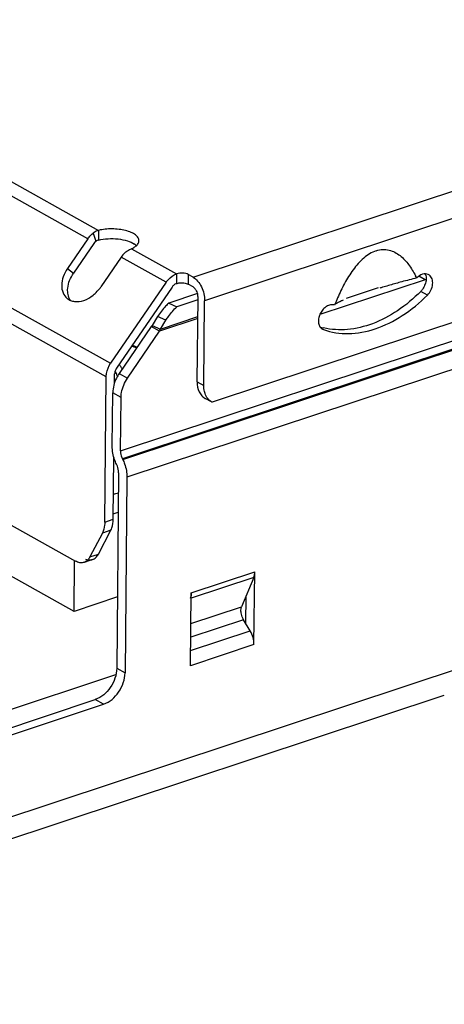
# Model space of a CAD drawing. Header units: millimetres. Extents: x 0 to 210, y 0 to 297.
# Tile 8 of 13: x 64.67 to 72.55, y 207.76 to 226.06. Entities that reach past the tile are written whole.
import ezdxf

# ---------------------------------------------------------------- set-up
doc = ezdxf.new("R2010")
doc.units = ezdxf.units.MM
doc.header["$LTSCALE"] = 19.36
doc.layers.get('0').update_dxf_attribs({"linetype": 'CONTINUOUS'})

msp = doc.modelspace()

# ---------------------------------------------------------------- linework, layer by layer
at = {"color": 9, "linetype": 'Continuous'}
for p, q in [((67.8871, 221.2765), (152.0627, 249.222)), ((152.276, 248.7858), (68.1004, 220.8402)), ((66.5384, 218.05), (153.5434, 246.9349)), ((153.5783, 246.7872), (66.5733, 217.9023)), ((66.5792, 217.8903), (153.5842, 246.7752)), ((153.6628, 246.4428), (66.6578, 217.5579)), ((65.9316, 221.9926), (60.3676, 225.0953)), ((60.56, 225.254), (66.13, 222.1479)), ((57.8854, 224.3999), (66.355, 219.6769)), ((66.2723, 219.427), (57.8026, 224.15)), ((66.0282, 222.096), (66.0829, 221.9463)), ((66.7422, 221.8066), (67.5798, 221.3395)), ((67.3844, 221.1824), (66.5498, 221.6479)), ((65.555, 221.4418), (65.6649, 221.3512)), ((67.582, 221.1604), (67.5838, 221.3408)), ((67.7944, 221.3282), (67.7926, 221.1479)), ((72.1913, 221.2299), (72.0746, 221.295)), ((72.236, 220.9441), (72.1123, 221.013)), ((67.3819, 220.4792), (67.2278, 220.5454)), ((67.9728, 220.5079), (67.2621, 220.272)), ((67.2788, 220.3137), (67.9731, 220.5442)), ((66.5119, 219.487), (66.6665, 219.4008)), ((67.9611, 219.3312), (68.0848, 219.2623)), ((66.5482, 219.0438), (66.3936, 219.13)), ((66.2455, 216.7254), (66.4027, 216.7776)), ((66.359, 216.5753), (66.2019, 216.5231)), ((65.9699, 216.0776), (66.1271, 216.1298)), ((67.8508, 215.4099), (69.0297, 215.8013)), ((69.0104, 215.6947), (67.8498, 215.3094)), ((67.8451, 214.841), (68.7868, 215.1536)), ((68.8219, 214.9107), (67.8426, 214.5856)), ((67.8402, 214.3399), (68.9443, 214.7065)), ((69.0163, 214.4487), (67.8374, 214.0573)), ((72.9018, 214.0311), (55.4809, 208.2475)), ((66.4673, 214.0096), (66.6218, 213.9234)), ((66.2244, 213.3421), (66.0698, 213.4283))]:
    msp.add_line(p, q, dxfattribs=at)
at = {"color": 6, "linetype": 'Continuous'}
for p, q in [((152.0996, 246.7949), (68.2384, 218.9538)), ((65.9316, 221.9926), (65.555, 221.4418)), ((66.13, 222.1479), (66.1283, 221.9676)), ((66.0415, 221.902), (65.6649, 221.3512)), ((66.5498, 221.6479), (66.1732, 221.0971)), ((67.5798, 221.3395), (67.5838, 221.3408)), ((67.8871, 221.2765), (67.7944, 221.3282)), ((67.3844, 221.1824), (66.355, 219.6769)), ((67.4943, 221.0918), (66.4649, 219.5863)), ((67.578, 221.1591), (67.582, 221.1604)), ((67.8853, 221.0961), (67.7926, 221.1479)), ((71.5403, 221.1295), (71.5105, 221.1208)), ((67.9611, 219.3312), (67.9767, 220.9092)), ((68.0848, 219.2623), (68.1004, 220.8402)), ((70.5297, 220.8008), (70.5123, 220.7569)), ((70.2865, 220.3121), (70.3058, 220.3033)), ((66.2455, 216.7254), (66.2723, 219.427)), ((66.4279, 219.3195), (66.4294, 219.4791)), ((68.2385, 218.9538), (68.1106, 219.025)), ((68.1107, 219.0249), (68.1148, 219.0227)), ((68.2384, 218.9538), (68.2343, 218.956)), ((61.0434, 218.5982), (65.7, 216.0015)), ((66.4027, 216.7776), (66.4141, 217.9305)), ((66.2019, 216.5231), (65.9699, 216.0776)), ((66.1271, 216.1298), (66.359, 216.5753)), ((66.0192, 216.03), (65.862, 215.9778))]:
    msp.add_line(p, q, dxfattribs=at)
at = {"color": 7, "linetype": 'Continuous'}
for p, q in [((72.1913, 221.2299), (70.2373, 220.5812)), ((71.322, 221.0788), (70.726, 220.8809)), ((67.968, 220.9731), (67.4322, 220.7953)), ((67.4322, 220.7953), (67.5864, 220.729)), ((67.9762, 220.8585), (67.5864, 220.729)), ((67.2278, 220.5454), (67.1246, 220.3799)), ((67.1075, 220.3582), (66.5119, 219.487)), ((67.2621, 220.272), (67.1075, 220.3582)), ((67.1246, 220.3799), (67.2788, 220.3137)), ((67.2788, 220.3137), (67.3819, 220.4792)), ((66.6665, 219.4008), (67.2621, 220.272)), ((66.3838, 218.1362), (66.3936, 219.13)), ((66.5384, 218.05), (66.5482, 219.0438)), ((66.4683, 217.7918), (66.4624, 217.8038)), ((66.5792, 217.8903), (66.5733, 217.9023)), ((66.5033, 217.6441), (66.4673, 214.0096)), ((66.6578, 217.5579), (66.6218, 213.9234)), ((66.4037, 216.8816), (66.496, 216.9122)), ((65.6765, 215.0674), (65.6858, 216.0094)), ((65.6765, 215.0674), (64.4528, 215.7498)), ((69.0163, 214.4487), (69.0297, 215.8013)), ((69.0104, 215.6947), (68.7868, 215.1536)), ((67.8374, 214.0573), (67.8508, 215.4099)), ((66.4804, 215.3343), (65.6765, 215.0674)), ((68.8648, 214.8392), (68.8699, 215.3546)), ((68.9443, 214.7065), (68.8219, 214.9107)), ((60.6907, 211.9822), (66.4539, 213.8955)), ((55.2384, 207.764), (72.5491, 213.511)), ((58.2688, 210.8384), (66.0698, 213.4283)), ((58.4236, 210.7523), (66.2244, 213.3421))]:
    msp.add_line(p, q, dxfattribs=at)
at = {"color": 6, "linetype": 'Continuous'}
for centre, radius, start, end in [((66.625, 221.6349), 0.3111, 53.72455, 56.17975), ((74.6994, 210.4391), 11.1466, 103.81814, 105.28757), ((70.2622, 220.3829), 1.9812, 26.37764, 27.74383), ((72.2564, 221.049), 0.3064, 129.18978, 135.68587), ((72.0067, 221.2625), 0.2044, 17.55374, 21.93507), ((76.298, 204.6526), 17.15, 106.57897, 106.76359), ((76.3838, 204.3647), 17.4504, 106.39766, 106.57915), ((76.3197, 204.5835), 17.2224, 106.21492, 106.39858), ((75.6346, 206.9657), 14.7437, 105.23433, 106.12274), ((71.8515, 221.2646), 0.3626, 336.36169, 337.9197), ((71.8563, 221.2626), 0.3575, 337.92007, 339.20428), ((71.8608, 221.2609), 0.3527, 339.20475, 340.22004), ((71.8643, 221.2597), 0.349, 340.22069, 341.41433), ((67.7367, 220.9159), 0.2378, 26.7995, 32.07644), ((74.1465, 219.353), 3.8959, 156.72589, 157.31718), ((71.8789, 221.2445), 0.3287, 315.24834, 318.96794), ((74.312, 219.284), 4.0751, 157.31919, 158.1482), ((71.1806, 219.5325), 1.4105, 112.53345, 113.91613), ((71.3124, 219.2166), 1.7528, 112.29391, 112.55534), ((71.4339, 218.9191), 2.0742, 111.58428, 112.28134), ((70.5985, 221.5534), 1.2524, 253.40768, 255.93937), ((70.602, 221.5671), 1.2666, 255.93611, 256.63409), ((66.5914, 219.4774), 0.162, 174.68722, 179.39285), ((66.6395, 219.4669), 0.2115, 145.65527, 151.01202), ((65.7257, 216.2046), 0.2752, 329.29265, 332.51532)]:
    msp.add_arc(centre, radius, start, end, dxfattribs=at)
at = {"color": 7, "linetype": 'Continuous'}
for centre, radius, start, end in [((66.5283, 220.8319), 0.7482, 320.71778, 322.84064), ((66.4729, 220.6129), 0.8597, 336.63323, 339.63201), ((66.1059, 218.2818), 1.8472, 66.39221, 69.41523), ((66.2492, 219.5364), 0.2726, 311.16036, 312.69017), ((65.8655, 220.0282), 2.8311, 281.05014, 282.95483)]:
    msp.add_arc(centre, radius, start, end, dxfattribs=at)
at = {"color": 9, "linetype": 'Continuous'}
for centre, radius, start, end in [((66.1218, 218.4081), 1.7081, 65.30458, 68.53617), ((66.3836, 219.4955), 0.2001, 21.71373, 26.74011)]:
    msp.add_arc(centre, radius, start, end, dxfattribs=at)
at = {"color": 6, "linetype": 'Continuous'}
for points, knots in [([(66.8811, 221.954), (66.8813, 221.9736), (66.8664, 222.0176), (66.8116, 222.0699), (66.731, 222.1139), (66.6278, 222.1477), (66.5085, 222.1695), (66.3402, 222.18), (66.2117, 222.1678), (66.13, 222.1479)], [0, 0, 0, 0, 0.0700359, 0.1565839, 0.2659724, 0.3968319, 0.543716, 0.6990145, 1, 1, 1, 1]), ([(65.9316, 221.9926), (65.9384, 222.0026), (65.9665, 222.0406), (66.0004, 222.0745), (66.0282, 222.096)], [0, 0, 0, 0, 0.2562455, 1, 1, 1, 1]), ([(66.13, 222.1479), (66.1211, 222.1454), (66.0848, 222.1332), (66.0512, 222.1136), (66.0282, 222.096)], [0, 0, 0, 0, 0.2435368, 1, 1, 1, 1]), ([(66.1283, 221.9676), (66.1866, 221.9817), (66.3091, 221.9981), (66.4912, 221.9934), (66.6581, 221.9615), (66.7582, 221.9201), (66.7981, 221.8934)], [0, 0, 0, 0, 0.2615255, 0.5355636, 0.7906732, 1, 1, 1, 1]), ([(66.0829, 221.9463), (66.079, 221.9433), (66.0635, 221.9302), (66.0501, 221.9146), (66.0415, 221.902)], [0, 0, 0, 0, 0.2432801, 1, 1, 1, 1]), ([(66.6465, 221.7512), (66.6542, 221.7572), (66.6842, 221.7788), (66.7169, 221.7967), (66.7422, 221.8066)], [0, 0, 0, 0, 0.265105, 1, 1, 1, 1]), ([(66.7422, 221.8066), (66.7459, 221.8082), (66.7603, 221.8148), (66.7743, 221.8221), (66.7844, 221.828)], [0, 0, 0, 0, 0.2591614, 1, 1, 1, 1]), ([(66.7844, 221.828), (66.7876, 221.8298), (66.7995, 221.837), (66.811, 221.8449), (66.8192, 221.8513)], [0, 0, 0, 0, 0.2606201, 1, 1, 1, 1]), ([(66.8192, 221.8513), (66.837, 221.8651), (66.867, 221.8944), (66.8809, 221.9355), (66.8811, 221.954)], [0, 0, 0, 0, 0.5489481, 1, 1, 1, 1]), ([(71.2822, 221.7693), (71.3225, 221.7827), (71.4041, 221.7987), (71.5629, 221.7829), (71.7376, 221.6868), (71.8955, 221.5121), (71.9781, 221.3765), (72.0156, 221.3052)], [0, 0, 0, 0, 0.1344686, 0.2595129, 0.4990288, 0.7444595, 1, 1, 1, 1]), ([(66.6465, 221.7512), (66.6373, 221.7442), (66.6011, 221.7138), (66.57, 221.6774), (66.5498, 221.6479)], [0, 0, 0, 0, 0.2432801, 1, 1, 1, 1]), ([(71.2822, 221.7693), (71.1979, 221.7413), (71.0371, 221.6365), (70.8495, 221.4187), (70.6932, 221.1648), (70.6072, 220.9842), (70.5677, 220.8924)], [0, 0, 0, 0, 0.2301073, 0.4823776, 0.7411421, 1, 1, 1, 1]), ([(65.555, 221.4418), (65.522, 221.3936), (65.4699, 221.2928), (65.4377, 221.1342), (65.4589, 220.9882), (65.5131, 220.9108), (65.546, 220.8837)], [0, 0, 0, 0, 0.2889695, 0.5544581, 0.7888447, 1, 1, 1, 1]), ([(65.559, 220.9827), (65.5555, 221.0122), (65.5554, 221.1425), (65.6086, 221.2689), (65.6649, 221.3512)], [0, 0, 0, 0, 0.2295987, 1, 1, 1, 1]), ([(67.3844, 221.1824), (67.3971, 221.2011), (67.4493, 221.2672), (67.5212, 221.32), (67.5798, 221.3395)], [0, 0, 0, 0, 0.2676731, 1, 1, 1, 1]), ([(67.7944, 221.3282), (67.7806, 221.3359), (67.7474, 221.3474), (67.6764, 221.3572), (67.619, 221.3525), (67.5838, 221.3408)], [0, 0, 0, 0, 0.2210969, 0.4826961, 1, 1, 1, 1]), ([(67.8871, 221.2765), (67.9187, 221.2589), (67.9784, 221.2045), (68.0448, 221.0983), (68.0893, 220.9732), (68.1008, 220.8839), (68.1004, 220.8402)], [0, 0, 0, 0, 0.215141, 0.469335, 0.740238, 1, 1, 1, 1]), ([(72.2717, 221.3147), (72.2582, 221.3245), (72.2257, 221.3392), (72.1493, 221.341), (72.0941, 221.3121), (72.0627, 221.2865)], [0, 0, 0, 0, 0.2239335, 0.4598897, 1, 1, 1, 1]), ([(72.2121, 221.2623), (72.2125, 221.253), (72.2122, 221.2145), (72.2044, 221.1762), (72.1951, 221.1484)], [0, 0, 0, 0, 0.240041, 1, 1, 1, 1]), ([(72.2016, 221.3241), (72.2031, 221.3193), (72.2087, 221.2991), (72.2114, 221.2782), (72.2121, 221.2623)], [0, 0, 0, 0, 0.2415966, 1, 1, 1, 1]), ([(72.236, 220.9441), (72.2629, 220.9713), (72.307, 221.0349), (72.3385, 221.1411), (72.3316, 221.243), (72.2948, 221.2979), (72.2717, 221.3147)], [0, 0, 0, 0, 0.2783197, 0.5509381, 0.7929517, 1, 1, 1, 1]), ([(65.546, 220.8837), (65.5652, 220.8678), (65.6098, 220.8414), (65.7165, 220.815), (65.8697, 220.8389), (66.0397, 220.9377), (66.1336, 221.0392), (66.1732, 221.0971)], [0, 0, 0, 0, 0.1019797, 0.2083666, 0.4438697, 0.7132475, 1, 1, 1, 1]), ([(67.578, 221.1591), (67.5741, 221.1578), (67.558, 221.1515), (67.5431, 221.1421), (67.5328, 221.1338)], [0, 0, 0, 0, 0.238413, 1, 1, 1, 1]), ([(67.582, 221.1604), (67.5851, 221.1615), (67.5986, 221.1656), (67.6125, 221.1684), (67.6231, 221.17)], [0, 0, 0, 0, 0.2362258, 1, 1, 1, 1]), ([(67.6231, 221.17), (67.6536, 221.1746), (67.7117, 221.1748), (67.7692, 221.1609), (67.7926, 221.1479)], [0, 0, 0, 0, 0.5355116, 1, 1, 1, 1]), ([(67.9382, 221.0422), (67.9345, 221.0481), (67.92, 221.0689), (67.9013, 221.0872), (67.8853, 221.0961)], [0, 0, 0, 0, 0.2770541, 1, 1, 1, 1]), ([(65.6073, 220.8468), (65.6008, 220.8565), (65.5765, 220.8983), (65.5633, 220.9462), (65.559, 220.9827)], [0, 0, 0, 0, 0.2401736, 1, 1, 1, 1]), ([(67.9767, 220.9092), (67.9768, 220.9186), (67.9744, 220.9579), (67.9624, 220.9965), (67.9489, 221.0231)], [0, 0, 0, 0, 0.2397583, 1, 1, 1, 1]), ([(70.3058, 220.3033), (70.4529, 220.2513), (70.7829, 220.2029), (71.2919, 220.3013), (71.7941, 220.5524), (72.0945, 220.8014), (72.236, 220.9441)], [0, 0, 0, 0, 0.2191608, 0.4567811, 0.717742, 1, 1, 1, 1]), ([(72.1123, 221.0131), (71.9806, 220.8803), (71.702, 220.6462), (71.2382, 220.3996), (70.7655, 220.2829), (70.4526, 220.3008), (70.3092, 220.3349)], [0, 0, 0, 0, 0.2798389, 0.5404326, 0.7794799, 1, 1, 1, 1]), ([(70.487, 220.7634), (70.4643, 220.7669), (70.4138, 220.7619), (70.3439, 220.7254), (70.2825, 220.6658), (70.2366, 220.5899), (70.2114, 220.5068), (70.2101, 220.4258), (70.2339, 220.3558), (70.2677, 220.3225), (70.2865, 220.312)], [0, 0, 0, 0, 0.1099121, 0.2343743, 0.3716832, 0.5147923, 0.6546574, 0.7833297, 0.897165, 1, 1, 1, 1]), ([(70.5396, 220.786), (70.5375, 220.7846), (70.5303, 220.7796), (70.5234, 220.7739), (70.5193, 220.7693)], [0, 0, 0, 0, 0.2951154, 1, 1, 1, 1]), ([(70.5587, 220.7975), (70.5569, 220.7965), (70.5505, 220.7928), (70.5441, 220.789), (70.5396, 220.786)], [0, 0, 0, 0, 0.272522, 1, 1, 1, 1]), ([(70.6088, 220.8219), (70.604, 220.8198), (70.5871, 220.8121), (70.5704, 220.8039), (70.5587, 220.7975)], [0, 0, 0, 0, 0.2847651, 1, 1, 1, 1]), ([(66.2723, 219.427), (66.2725, 219.4482), (66.2811, 219.5365), (66.3171, 219.6213), (66.355, 219.6769)], [0, 0, 0, 0, 0.2395685, 1, 1, 1, 1]), ([(66.4545, 219.5694), (66.4512, 219.5634), (66.4392, 219.5391), (66.432, 219.5124), (66.4301, 219.4924)], [0, 0, 0, 0, 0.256861, 1, 1, 1, 1]), ([(67.9611, 219.3312), (67.9605, 219.268), (67.9767, 219.1734), (68.0429, 219.0733), (68.0871, 219.0381), (68.1107, 219.0249)], [0, 0, 0, 0, 0.5329869, 0.7719881, 1, 1, 1, 1]), ([(68.1068, 219.1164), (68.103, 219.1275), (68.0893, 219.175), (68.0844, 219.2247), (68.0848, 219.2623)], [0, 0, 0, 0, 0.2392897, 1, 1, 1, 1]), ([(68.2343, 218.956), (68.205, 218.9723), (68.1509, 219.0192), (68.1184, 219.0824), (68.1068, 219.1164)], [0, 0, 0, 0, 0.4828876, 1, 1, 1, 1]), ([(66.2455, 216.7254), (66.2453, 216.7063), (66.2416, 216.6372), (66.225, 216.5676), (66.2019, 216.5231)], [0, 0, 0, 0, 0.2762944, 1, 1, 1, 1]), ([(66.359, 216.5753), (66.3662, 216.5891), (66.3933, 216.6532), (66.4022, 216.7238), (66.4027, 216.7776)], [0, 0, 0, 0, 0.2243915, 1, 1, 1, 1]), ([(66.0192, 216.03), (66.0415, 216.0374), (66.0856, 216.0646), (66.1149, 216.1064), (66.1271, 216.1298)], [0, 0, 0, 0, 0.4722444, 1, 1, 1, 1]), ([(65.862, 215.9778), (65.8372, 215.9696), (65.7791, 215.966), (65.7259, 215.987), (65.7, 216.0015)], [0, 0, 0, 0, 0.4675303, 1, 1, 1, 1]), ([(65.9624, 216.0641), (65.9504, 216.0439), (65.9221, 216.0079), (65.8822, 215.9845), (65.862, 215.9778)], [0, 0, 0, 0, 0.5237126, 1, 1, 1, 1]), ([(65.8897, 216.038), (65.911, 216.0295), (65.9543, 216.0182), (65.9993, 216.0234), (66.0192, 216.03)], [0, 0, 0, 0, 0.5229756, 1, 1, 1, 1])]:
    msp.add_open_spline(points, degree=3, knots=knots, dxfattribs=at)
for points in [[(66.1283, 221.9676), (66.1119, 221.964), (66.0961, 221.9565), (66.0829, 221.9463)], [(66.809, 221.8857), (66.8178, 221.8792), (66.8263, 221.8722), (66.8342, 221.8647)], [(67.5328, 221.1338), (67.518, 221.1219), (67.505, 221.1075), (67.4943, 221.0918)], [(72.1838, 221.1192), (72.1695, 221.0865), (72.1502, 221.0556), (72.1268, 221.0287)], [(70.5123, 220.7569), (70.5041, 220.7599), (70.4956, 220.762), (70.487, 220.7634)]]:
    msp.add_open_spline(points, degree=3, dxfattribs=at)
at = {"color": 7, "linetype": 'Continuous'}
msp.add_open_spline([(72.1913, 221.2299), (72.1986, 221.2323), (72.2057, 221.2358), (72.2122, 221.24)], degree=3, dxfattribs=at)
for points, knots in [([(67.4322, 220.7953), (67.4129, 220.7773), (67.3366, 220.7011), (67.2708, 220.6145), (67.2278, 220.5454)], [0, 0, 0, 0, 0.2448862, 1, 1, 1, 1]), ([(67.3819, 220.4792), (67.3964, 220.5025), (67.4563, 220.5922), (67.5276, 220.6744), (67.5864, 220.729)], [0, 0, 0, 0, 0.2549717, 1, 1, 1, 1]), ([(66.5119, 219.487), (66.4935, 219.4601), (66.4296, 219.3511), (66.3946, 219.2237), (66.3936, 219.13)], [0, 0, 0, 0, 0.258567, 1, 1, 1, 1]), ([(66.5482, 219.0438), (66.5485, 219.0741), (66.5607, 219.2003), (66.6122, 219.3215), (66.6665, 219.4008)], [0, 0, 0, 0, 0.2396299, 1, 1, 1, 1]), ([(66.4624, 217.8038), (66.4496, 217.8301), (66.4054, 217.9356), (66.383, 218.051), (66.3838, 218.1362)], [0, 0, 0, 0, 0.2553306, 1, 1, 1, 1]), ([(66.5384, 218.05), (66.5382, 218.0378), (66.5413, 217.987), (66.5563, 217.937), (66.5733, 217.9023)], [0, 0, 0, 0, 0.2396346, 1, 1, 1, 1]), ([(66.5033, 217.6441), (66.5034, 217.6563), (66.5003, 217.7071), (66.4853, 217.7571), (66.4683, 217.7918)], [0, 0, 0, 0, 0.2396346, 1, 1, 1, 1]), ([(66.5792, 217.8903), (66.592, 217.8641), (66.6362, 217.7586), (66.6587, 217.6431), (66.6578, 217.5579)], [0, 0, 0, 0, 0.2553306, 1, 1, 1, 1]), ([(69.0104, 215.6947), (69.0136, 215.7024), (69.0253, 215.7367), (69.0294, 215.7733), (69.0297, 215.8013)], [0, 0, 0, 0, 0.2287583, 1, 1, 1, 1]), ([(67.8508, 215.4099), (67.8507, 215.4), (67.8489, 215.3639), (67.8415, 215.3277), (67.8315, 215.3033)], [0, 0, 0, 0, 0.271434, 1, 1, 1, 1]), ([(68.7771, 215.0376), (68.7755, 215.0483), (68.7719, 215.0871), (68.776, 215.1275), (68.7868, 215.1536)], [0, 0, 0, 0, 0.2775259, 1, 1, 1, 1]), ([(68.8219, 214.9107), (68.8162, 214.9202), (68.7952, 214.9601), (68.7819, 215.004), (68.7771, 215.0376)], [0, 0, 0, 0, 0.2464828, 1, 1, 1, 1]), ([(69.0163, 214.4487), (69.0167, 214.4931), (69.0029, 214.5834), (68.9677, 214.6674), (68.9443, 214.7065)], [0, 0, 0, 0, 0.4931969, 1, 1, 1, 1]), ([(66.4673, 214.0096), (66.4667, 213.9479), (66.4427, 213.8207), (66.3332, 213.5998), (66.1831, 213.4659), (66.0698, 213.4283)], [0, 0, 0, 0, 0.2508769, 0.514848, 1, 1, 1, 1]), ([(66.2244, 213.3421), (66.3377, 213.3797), (66.4878, 213.5136), (66.5973, 213.7345), (66.6212, 213.8617), (66.6218, 213.9234)], [0, 0, 0, 0, 0.485152, 0.7491231, 1, 1, 1, 1])]:
    msp.add_open_spline(points, degree=3, knots=knots, dxfattribs=at)
at = {"color": 9, "linetype": 'Continuous'}
for points, knots in [([(66.5623, 219.5855), (66.5593, 219.5914), (66.5454, 219.6161), (66.5271, 219.6382), (66.5119, 219.6536)], [0, 0, 0, 0, 0.2345212, 1, 1, 1, 1]), ([(66.4633, 219.4877), (66.4618, 219.4907), (66.4551, 219.503), (66.4471, 219.5146), (66.4406, 219.5229)], [0, 0, 0, 0, 0.2412687, 1, 1, 1, 1]), ([(66.4801, 219.4333), (66.4796, 219.4379), (66.4766, 219.4567), (66.4699, 219.4749), (66.4633, 219.4877)], [0, 0, 0, 0, 0.2427572, 1, 1, 1, 1])]:
    msp.add_open_spline(points, degree=3, knots=knots, dxfattribs=at)

doc.saveas('drawing.dxf')
